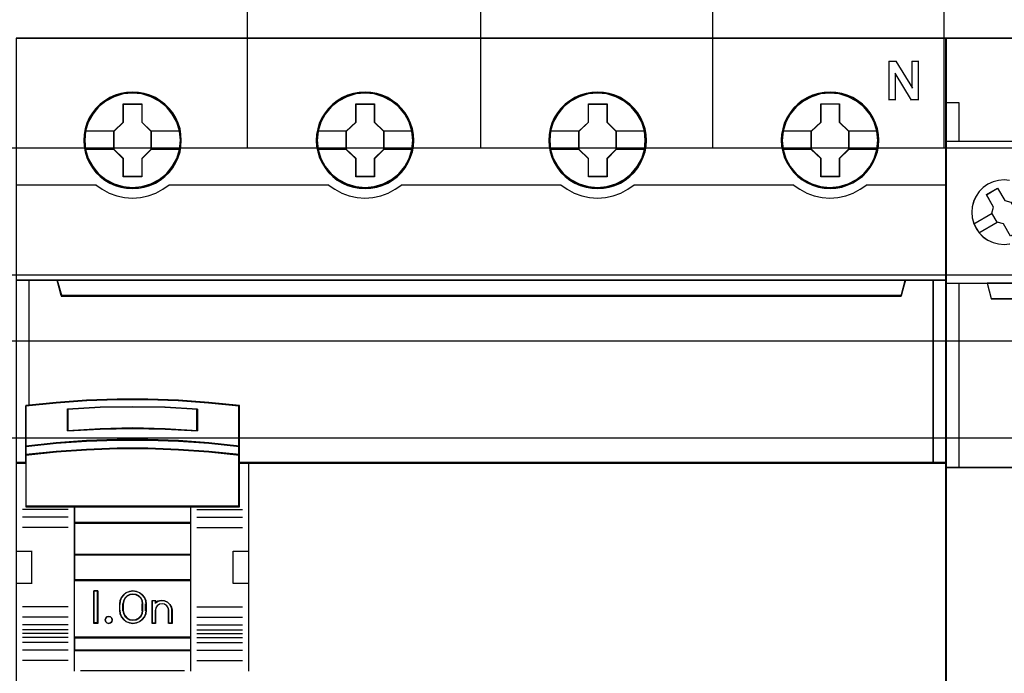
# Model space of a CAD drawing. Extents: x -558982 to 5119495, y -5290134 to 121759.
# Tile 106 of 256: x -473500 to -472737, y -24671 to -24165. Entities that reach past the tile are written whole.
import ezdxf

# ---------------------------------------------------------------- set-up
doc = ezdxf.new("R2010")
doc.units = 0
doc.header["$MEASUREMENT"] = 0
doc.layers.get('0').update_dxf_attribs({"color": 252})
for name, color, linetype in [('30', 7, 'Continuous'), ('45', 8, 'Continuous'), ('50', 7, 'Continuous')]:
    doc.layers.add(name, color=color, linetype=linetype)

# ---------------------------------------------------------------- blocks, each defined once
blk = doc.blocks.new('*U1092')
at = {"layer": '50', "color": 7}
for points in [[(509.985212, -477.51456), (834.016113, -477.51456)], [(509.985212, -477.51456), (834.016113, -477.51456)], [(635.898846, -477.55693), (635.898846, -457.544965)], [(653.960359, -477.55693), (653.960359, -457.544965)], [(671.937038, -477.55693), (671.937038, -457.544965)], [(689.850092, -477.55693), (689.850092, -457.544965)], [(509.985212, -487.347089), (834.016113, -487.347089), (834.016113, -533.64975), (509.985212, -533.64975), (509.985212, -487.347089)]]:
    blk.add_lwpolyline(points, dxfattribs=at)
blk = doc.blocks.new('*U1093')
at = {"layer": '30', "color": 7}
blk.add_lwpolyline([(499.9802, -492.476529), (844.087401, -492.476529), (844.087401, -528.454107), (499.9802, -528.454107), (499.9802, -492.476529)], close=True, dxfattribs=at)
for points in [[(499.9802, -492.476529), (844.087401, -492.476529), (844.087401, -528.454107), (499.9802, -528.454107), (499.9802, -492.476529)], [(499.9802, -499.973403), (844.087401, -499.973403), (844.087401, -520.957234), (499.9802, -520.957234), (499.9802, -499.973403)]]:
    blk.add_lwpolyline(points, dxfattribs=at)
blk = doc.blocks.new('*U1096')
at = {"layer": '45', "color": 7}
for points in [[(690.038316, -468.998154), (617.961933, -468.998154), (617.961933, -551.066542), (690.038316, -551.066542), (690.038316, -468.998154)], [(630.761137, -476.925468), (630.738719, -476.477259), (630.665857, -476.023516), (630.51453, -475.597441), (630.335179, -475.182432), (630.099781, -474.795091), (629.819546, -474.446483), (629.488868, -474.125543), (629.124562, -473.848871), (628.754651, -473.605399), (628.323088, -473.422796), (627.891525, -473.295526), (627.437543, -473.212525), (626.983562, -473.184857), (626.52958, -473.212525), (626.086808, -473.295526), (625.638431, -473.422796), (625.223682, -473.605399), (624.836957, -473.848871), (624.478255, -474.125543), (624.141973, -474.446483), (623.878551, -474.795091), (623.637549, -475.182432), (623.435779, -475.597441), (623.31808, -476.023516), (623.228405, -476.477259), (623.200381, -476.925468), (623.228405, -477.373678), (623.31808, -477.81082), (623.435779, -478.242429), (623.637549, -478.651904), (623.878551, -479.044779), (624.141973, -479.404453), (624.478255, -479.719859), (624.836957, -479.996532), (625.223682, -480.228937), (625.638431, -480.411541), (626.086808, -480.549877), (626.52958, -480.638412), (626.983562, -480.660546), (627.437543, -480.638412), (627.891525, -480.549877), (628.323088, -480.411541), (628.754651, -480.228937), (629.124562, -479.996532), (629.488868, -479.719859), (629.819546, -479.404453), (630.099781, -479.044779), (630.335179, -478.651904), (630.51453, -478.242429), (630.665857, -477.81082), (630.738719, -477.373678), (630.761137, -476.925468)], [(630.761137, -476.925468), (630.738719, -476.477259), (630.665857, -476.023516), (630.51453, -475.597441), (630.335179, -475.182432), (630.099781, -474.795091), (629.819546, -474.446483), (629.488868, -474.125543), (629.124562, -473.848871), (628.754651, -473.605399), (628.323088, -473.422796), (627.891525, -473.295526), (627.437543, -473.212525), (626.983562, -473.184857), (626.52958, -473.212525), (626.086808, -473.295526), (625.638431, -473.422796), (625.223682, -473.605399), (624.836957, -473.848871), (624.478255, -474.125543), (624.141973, -474.446483), (623.878551, -474.795091), (623.637549, -475.182432), (623.435779, -475.597441), (623.31808, -476.023516), (623.228405, -476.477259), (623.200381, -476.925468), (623.228405, -477.373678), (623.31808, -477.81082), (623.435779, -478.242429), (623.637549, -478.651904), (623.878551, -479.044779), (624.141973, -479.404453), (624.478255, -479.719859), (624.836957, -479.996532), (625.223682, -480.228937), (625.638431, -480.411541), (626.086808, -480.549877), (626.52958, -480.638412), (626.983562, -480.660546), (627.437543, -480.638412), (627.891525, -480.549877), (628.323088, -480.411541), (628.754651, -480.228937), (629.124562, -479.996532), (629.488868, -479.719859), (629.819546, -479.404453), (630.099781, -479.044779), (630.335179, -478.651904), (630.51453, -478.242429), (630.665857, -477.81082), (630.738719, -477.373678), (630.761137, -476.925468)], [(648.777582, -476.925468), (648.74956, -476.477259), (648.682306, -476.023516), (648.52538, -475.597441), (648.346037, -475.182432), (648.110648, -474.789557), (647.830424, -474.446483), (647.499759, -474.125543), (647.135467, -473.848871), (646.765571, -473.605399), (646.334026, -473.422796), (645.908084, -473.295526), (645.448516, -473.212525), (644.994553, -473.184857), (644.540589, -473.212525), (644.097835, -473.295526), (643.649476, -473.422796), (643.240348, -473.605399), (642.848034, -473.848871), (642.489347, -474.125543), (642.158682, -474.446483), (641.895271, -474.789557), (641.648674, -475.182432), (641.452517, -475.597441), (641.329218, -476.023516), (641.239546, -476.477259), (641.211524, -476.925468), (641.239546, -477.373678), (641.329218, -477.81082), (641.452517, -478.236895), (641.648674, -478.651904), (641.895271, -479.044779), (642.158682, -479.404453), (642.489347, -479.719859), (642.848034, -479.996532), (643.240348, -480.228937), (643.649476, -480.411541), (644.097835, -480.549877), (644.540589, -480.638412), (644.994553, -480.660546), (645.448516, -480.638412), (645.908084, -480.549877), (646.334026, -480.411541), (646.765571, -480.228937), (647.135467, -479.996532), (647.499759, -479.719859), (647.830424, -479.404453), (648.110648, -479.044779), (648.346037, -478.651904), (648.52538, -478.236895), (648.682306, -477.81082), (648.74956, -477.373678), (648.777582, -476.925468)], [(648.777582, -476.925468), (648.74956, -476.477259), (648.682306, -476.023516), (648.52538, -475.597441), (648.346037, -475.182432), (648.110648, -474.789557), (647.830424, -474.446483), (647.499759, -474.125543), (647.135467, -473.848871), (646.765571, -473.605399), (646.334026, -473.422796), (645.908084, -473.295526), (645.448516, -473.212525), (644.994553, -473.184857), (644.540589, -473.212525), (644.097835, -473.295526), (643.649476, -473.422796), (643.240348, -473.605399), (642.848034, -473.848871), (642.489347, -474.125543), (642.158682, -474.446483), (641.895271, -474.789557), (641.648674, -475.182432), (641.452517, -475.597441), (641.329218, -476.023516), (641.239546, -476.477259), (641.211524, -476.925468), (641.239546, -477.373678), (641.329218, -477.81082), (641.452517, -478.236895), (641.648674, -478.651904), (641.895271, -479.044779), (642.158682, -479.404453), (642.489347, -479.719859), (642.848034, -479.996532), (643.240348, -480.228937), (643.649476, -480.411541), (644.097835, -480.549877), (644.540589, -480.638412), (644.994553, -480.660546), (645.448516, -480.638412), (645.908084, -480.549877), (646.334026, -480.411541), (646.765571, -480.228937), (647.135467, -479.996532), (647.499759, -479.719859), (647.830424, -479.404453), (648.110648, -479.044779), (648.346037, -478.651904), (648.52538, -478.236895), (648.682306, -477.81082), (648.74956, -477.373678), (648.777582, -476.925468)], [(648.756374, -476.925453), (648.728518, -476.479784), (648.661665, -476.028613), (648.505674, -475.604952), (648.327399, -475.192295), (648.093412, -474.801647), (647.814857, -474.460518), (647.486162, -474.141397), (647.12404, -473.866293), (646.756347, -473.624201), (646.327372, -473.442632), (645.903968, -473.316084), (645.447138, -473.233553), (644.995878, -473.206042), (644.544619, -473.233553), (644.104502, -473.316084), (643.658813, -473.442632), (643.252123, -473.624201), (642.862146, -473.866293), (642.505595, -474.141397), (642.1769, -474.460518), (641.915058, -474.801647), (641.669929, -475.192295), (641.474941, -475.604952), (641.352376, -476.028613), (641.263239, -476.479784), (641.235383, -476.925453), (641.263239, -477.371121), (641.352376, -477.805786), (641.474941, -478.229447), (641.669929, -478.642103), (641.915058, -479.032751), (642.1769, -479.390387), (642.505595, -479.704006), (642.862146, -479.97911), (643.252123, -480.210198), (643.658813, -480.391767), (644.104502, -480.529319), (644.544619, -480.617352), (644.995878, -480.639361), (645.447138, -480.617352), (645.903968, -480.529319), (646.327372, -480.391767), (646.756347, -480.210198), (647.12404, -479.97911), (647.486162, -479.704006), (647.814857, -479.390387), (648.093412, -479.032751), (648.327399, -478.642103), (648.505674, -478.229447), (648.661665, -477.805786), (648.728518, -477.371121), (648.756374, -476.925453)], [(666.788725, -476.925468), (666.766307, -476.477259), (666.693449, -476.023516), (666.536523, -475.597441), (666.357179, -475.182432), (666.121791, -474.789557), (665.841566, -474.446483), (665.516506, -474.125543), (665.152214, -473.848871), (664.776714, -473.605399), (664.350773, -473.422796), (663.919227, -473.295526), (663.465264, -473.212525), (663.0113, -473.184857), (662.557337, -473.212525), (662.114582, -473.295526), (661.666223, -473.422796), (661.251491, -473.605399), (660.864781, -473.848871), (660.506094, -474.125543), (660.169825, -474.446483), (659.906414, -474.789557), (659.659816, -475.182432), (659.463659, -475.597441), (659.345965, -476.023516), (659.256293, -476.477259), (659.222666, -476.925468), (659.256293, -477.373678), (659.345965, -477.81082), (659.463659, -478.236895), (659.659816, -478.651904), (659.906414, -479.044779), (660.169825, -479.404453), (660.506094, -479.719859), (660.864781, -479.996532), (661.251491, -480.228937), (661.666223, -480.411541), (662.114582, -480.549877), (662.557337, -480.638412), (663.0113, -480.660546), (663.465264, -480.638412), (663.919227, -480.549877), (664.350773, -480.411541), (664.776714, -480.228937), (665.152214, -479.996532), (665.516506, -479.719859), (665.841566, -479.404453), (666.121791, -479.044779), (666.357179, -478.651904), (666.536523, -478.236895), (666.693449, -477.81082), (666.766307, -477.373678), (666.788725, -476.925468)], [(666.788725, -476.925468), (666.766307, -476.477259), (666.693449, -476.023516), (666.536523, -475.597441), (666.357179, -475.182432), (666.121791, -474.789557), (665.841566, -474.446483), (665.516506, -474.125543), (665.152214, -473.848871), (664.776714, -473.605399), (664.350773, -473.422796), (663.919227, -473.295526), (663.465264, -473.212525), (663.0113, -473.184857), (662.557337, -473.212525), (662.114582, -473.295526), (661.666223, -473.422796), (661.251491, -473.605399), (660.864781, -473.848871), (660.506094, -474.125543), (660.169825, -474.446483), (659.906414, -474.789557), (659.659816, -475.182432), (659.463659, -475.597441), (659.345965, -476.023516), (659.256293, -476.477259), (659.222666, -476.925468), (659.256293, -477.373678), (659.345965, -477.81082), (659.463659, -478.236895), (659.659816, -478.651904), (659.906414, -479.044779), (660.169825, -479.404453), (660.506094, -479.719859), (660.864781, -479.996532), (661.251491, -480.228937), (661.666223, -480.411541), (662.114582, -480.549877), (662.557337, -480.638412), (663.0113, -480.660546), (663.465264, -480.638412), (663.919227, -480.549877), (664.350773, -480.411541), (664.776714, -480.228937), (665.152214, -479.996532), (665.516506, -479.719859), (665.841566, -479.404453), (666.121791, -479.044779), (666.357179, -478.651904), (666.536523, -478.236895), (666.693449, -477.81082), (666.766307, -477.373678), (666.788725, -476.925468)], [(666.764865, -476.925453), (666.742581, -476.479784), (666.670157, -476.028613), (666.514166, -475.604952), (666.33589, -475.192295), (666.101904, -474.801647), (665.823349, -474.460518), (665.500225, -474.141397), (665.138103, -473.866293), (664.764839, -473.624201), (664.341435, -473.442632), (663.91246, -473.316084), (663.461201, -473.233553), (663.009941, -473.206042), (662.558682, -473.233553), (662.118564, -473.316084), (661.672876, -473.442632), (661.260614, -473.624201), (660.876208, -473.866293), (660.519658, -474.141397), (660.185391, -474.460518), (659.923549, -474.801647), (659.678421, -475.192295), (659.483432, -475.604952), (659.366439, -476.028613), (659.277301, -476.479784), (659.243875, -476.925453), (659.277301, -477.371121), (659.366439, -477.805786), (659.483432, -478.229447), (659.678421, -478.642103), (659.923549, -479.032751), (660.185391, -479.390387), (660.519658, -479.704006), (660.876208, -479.97911), (661.260614, -480.210198), (661.672876, -480.391767), (662.118564, -480.529319), (662.558682, -480.617352), (663.009941, -480.639361), (663.461201, -480.617352), (663.91246, -480.529319), (664.341435, -480.391767), (664.764839, -480.210198), (665.138103, -479.97911), (665.500225, -479.704006), (665.823349, -479.390387), (666.101904, -479.032751), (666.33589, -478.642103), (666.514166, -478.229447), (666.670157, -477.805786), (666.742581, -477.371121), (666.764865, -476.925453)], [(684.799867, -476.918849), (684.771845, -476.470481), (684.704591, -476.016577), (684.547665, -475.590351), (684.368322, -475.175195), (684.132933, -474.782181), (683.852709, -474.438986), (683.522044, -474.117932), (683.157753, -473.841162), (682.787856, -473.597604), (682.356311, -473.414935), (681.93037, -473.287621), (681.470802, -473.20459), (681.016838, -473.176913), (680.562875, -473.20459), (680.12012, -473.287621), (679.671761, -473.414935), (679.262634, -473.597604), (678.870319, -473.841162), (678.511632, -474.117932), (678.180967, -474.438986), (677.917557, -474.782181), (677.670959, -475.175195), (677.474802, -475.590351), (677.351503, -476.016577), (677.261831, -476.470481), (677.233809, -476.918849), (677.261831, -477.367217), (677.351503, -477.804514), (677.474802, -478.230741), (677.670959, -478.645896), (677.917557, -479.03891), (678.180967, -479.398712), (678.511632, -479.71423), (678.870319, -479.991), (679.262634, -480.223488), (679.671761, -480.406156), (680.12012, -480.544541), (680.562875, -480.633108), (681.016838, -480.655249), (681.470802, -480.633108), (681.93037, -480.544541), (682.356311, -480.406156), (682.787856, -480.223488), (683.157753, -479.991), (683.522044, -479.71423), (683.852709, -479.398712), (684.132933, -479.03891), (684.368322, -478.645896), (684.547665, -478.230741), (684.704591, -477.804514), (684.771845, -477.367217), (684.799867, -476.918849)], [(684.799867, -476.918849), (684.771845, -476.470481), (684.704591, -476.016577), (684.547665, -475.590351), (684.368322, -475.175195), (684.132933, -474.782181), (683.852709, -474.438986), (683.522044, -474.117932), (683.157753, -473.841162), (682.787856, -473.597604), (682.356311, -473.414935), (681.93037, -473.287621), (681.470802, -473.20459), (681.016838, -473.176913), (680.562875, -473.20459), (680.12012, -473.287621), (679.671761, -473.414935), (679.262634, -473.597604), (678.870319, -473.841162), (678.511632, -474.117932), (678.180967, -474.438986), (677.917557, -474.782181), (677.670959, -475.175195), (677.474802, -475.590351), (677.351503, -476.016577), (677.261831, -476.470481), (677.233809, -476.918849), (677.261831, -477.367217), (677.351503, -477.804514), (677.474802, -478.230741), (677.670959, -478.645896), (677.917557, -479.03891), (678.180967, -479.398712), (678.511632, -479.71423), (678.870319, -479.991), (679.262634, -480.223488), (679.671761, -480.406156), (680.12012, -480.544541), (680.562875, -480.633108), (681.016838, -480.655249), (681.470802, -480.633108), (681.93037, -480.544541), (682.356311, -480.406156), (682.787856, -480.223488), (683.157753, -479.991), (683.522044, -479.71423), (683.852709, -479.398712), (684.132933, -479.03891), (684.368322, -478.645896), (684.547665, -478.230741), (684.704591, -477.804514), (684.771845, -477.367217), (684.799867, -476.918849)], [(684.776008, -476.920156), (684.748153, -476.474487), (684.681299, -476.023316), (684.525308, -475.599656), (684.347033, -475.186999), (684.113047, -474.796351), (683.834491, -474.455222), (683.505796, -474.136101), (683.143675, -473.860996), (682.775982, -473.618905), (682.347007, -473.437336), (681.923603, -473.310788), (681.466772, -473.228257), (681.015513, -473.200746), (680.564253, -473.228257), (680.124136, -473.310788), (679.678448, -473.437336), (679.271757, -473.618905), (678.88178, -473.860996), (678.525229, -474.136101), (678.196534, -474.455222), (677.934692, -474.796351), (677.689563, -475.186999), (677.494575, -475.599656), (677.37201, -476.023316), (677.282873, -476.474487), (677.255017, -476.920156), (677.282873, -477.365825), (677.37201, -477.80049), (677.494575, -478.224151), (677.689563, -478.636807), (677.934692, -479.027455), (678.196534, -479.385091), (678.525229, -479.69871), (678.88178, -479.973814), (679.271757, -480.204902), (679.678448, -480.38647), (680.124136, -480.524023), (680.564253, -480.612056), (681.015513, -480.634064), (681.466772, -480.612056), (681.923603, -480.524023), (682.347007, -480.38647), (682.775982, -480.204902), (683.143675, -479.973814), (683.505796, -479.69871), (683.834491, -479.385091), (684.113047, -479.027455), (684.347033, -478.636807), (684.525308, -478.224151), (684.681299, -477.80049), (684.748153, -477.365825), (684.776008, -476.920156)], [(626.271659, -474.085224), (627.714791, -474.085224), (627.714791, -475.504749), (628.433527, -476.208967), (628.433527, -477.628492), (627.714791, -478.3438), (627.714791, -479.752235), (626.271659, -479.752235), (626.271659, -478.3438), (625.535944, -477.628492), (625.535944, -476.208967), (626.271659, -475.504749), (626.271659, -474.085224)], [(626.271659, -474.085224), (627.714791, -474.085224), (627.714791, -474.085224), (627.714791, -475.504749), (627.714791, -475.504749), (628.433527, -476.208967), (628.433527, -476.208967), (628.433527, -477.628492), (628.433527, -477.628492), (627.714791, -478.3438), (627.714791, -478.3438), (627.714791, -479.752235), (627.714791, -479.752235), (626.271659, -479.752235), (626.271659, -479.752235), (626.271659, -478.3438), (626.271659, -478.3438), (625.535944, -477.628492), (625.535944, -477.628492), (625.535944, -476.208967), (625.535944, -476.208967), (626.271659, -475.504749), (626.271659, -475.504749), (626.271659, -474.085224), (626.271659, -474.085224)], [(626.282097, -474.106409), (627.704104, -474.106409), (627.704104, -475.515321), (628.412319, -476.214273), (628.412319, -477.623185), (627.704104, -478.333145), (627.704104, -479.73105), (626.282097, -479.73105), (626.282097, -478.333145), (625.557153, -477.623185), (625.557153, -476.214273), (626.282097, -475.515321), (626.282097, -474.106409)], [(644.288461, -474.085224), (645.725934, -474.085224), (645.725934, -475.504811), (646.44467, -476.203515), (646.44467, -477.628648), (645.725934, -478.343987), (645.725934, -479.746939), (644.288461, -479.746939), (644.288461, -478.343987), (643.547087, -477.628648), (643.547087, -476.203515), (644.288461, -475.504811), (644.288461, -474.085224)], [(644.288461, -474.085224), (645.725934, -474.085224), (645.725934, -474.085224), (645.725934, -475.504811), (645.725934, -475.504811), (646.44467, -476.203515), (646.44467, -476.203515), (646.44467, -477.628648), (646.44467, -477.628648), (645.725934, -478.343987), (645.725934, -478.343987), (645.725934, -479.746939), (645.725934, -479.746939), (644.288461, -479.746939), (644.288461, -479.746939), (644.288461, -478.343987), (644.288461, -478.343987), (643.547087, -477.628648), (643.547087, -477.628648), (643.547087, -476.203515), (643.547087, -476.203515), (644.288461, -475.504811), (644.288461, -475.504811), (644.288461, -474.085224), (644.288461, -474.085224)], [(644.298138, -474.106409), (645.713253, -474.106409), (645.713253, -475.515373), (646.420811, -476.208847), (646.420811, -477.623315), (645.713253, -478.333301), (645.713253, -479.725754), (644.298138, -479.725754), (644.298138, -478.333301), (643.568295, -477.623315), (643.568295, -476.208847), (644.298138, -475.515373), (644.298138, -474.106409)], [(662.299246, -474.085224), (663.742378, -474.085224), (663.742378, -475.504811), (664.461115, -476.203515), (664.461115, -477.628648), (663.742378, -478.343987), (663.742378, -479.746939), (662.299246, -479.746939), (662.299246, -478.343987), (661.563532, -477.628648), (661.563532, -476.203515), (662.299246, -475.504811), (662.299246, -474.085224)], [(662.299246, -474.085224), (663.742378, -474.085224), (663.742378, -474.085224), (663.742378, -475.504811), (663.742378, -475.504811), (664.461115, -476.203515), (664.461115, -476.203515), (664.461115, -477.628648), (664.461115, -477.628648), (663.742378, -478.343987), (663.742378, -478.343987), (663.742378, -479.746939), (663.742378, -479.746939), (662.299246, -479.746939), (662.299246, -479.746939), (662.299246, -478.343987), (662.299246, -478.343987), (661.563532, -477.628648), (661.563532, -477.628648), (661.563532, -476.203515), (661.563532, -476.203515), (662.299246, -475.504811), (662.299246, -475.504811), (662.299246, -474.085224), (662.299246, -474.085224)], [(662.309011, -474.106409), (663.729698, -474.106409), (663.729698, -475.515373), (664.437255, -476.208847), (664.437255, -477.623315), (663.729698, -478.333301), (663.729698, -479.725754), (662.309011, -479.725754), (662.309011, -478.333301), (661.58474, -477.623315), (661.58474, -476.208847), (662.309011, -475.515373), (662.309011, -474.106409)], [(680.308095, -474.079927), (681.745568, -474.079927), (681.745568, -475.499515), (682.464304, -476.198218), (682.464304, -477.623351), (681.745568, -478.33869), (681.745568, -479.741642), (680.308095, -479.741642), (680.308095, -478.33869), (679.566721, -477.623351), (679.566721, -476.198218), (680.308095, -475.499515), (680.308095, -474.079927)], [(680.308095, -474.079927), (681.745568, -474.079927), (681.745568, -474.079927), (681.745568, -475.499515), (681.745568, -475.499515), (682.464304, -476.198218), (682.464304, -476.198218), (682.464304, -477.623351), (682.464304, -477.623351), (681.745568, -478.33869), (681.745568, -478.33869), (681.745568, -479.741642), (681.745568, -479.741642), (680.308095, -479.741642), (680.308095, -479.741642), (680.308095, -478.33869), (680.308095, -478.33869), (679.566721, -477.623351), (679.566721, -477.623351), (679.566721, -476.198218), (679.566721, -476.198218), (680.308095, -475.499515), (680.308095, -475.499515), (680.308095, -474.079927), (680.308095, -474.079927)], [(680.320423, -474.101112), (681.735538, -474.101112), (681.735538, -475.510076), (682.443096, -476.203551), (682.443096, -477.618019), (681.735538, -478.328005), (681.735538, -479.720457), (680.320423, -479.720457), (680.320423, -478.328005), (679.590581, -477.618019), (679.590581, -476.203551), (680.320423, -475.510076), (680.320423, -474.101112)], [(686.539391, -488.95712), (621.461579, -488.95712), (621.138363, -487.770791), (617.961933, -487.770791), (617.961933, -501.95156), (618.708673, -501.95156), (618.708673, -501.32253), (618.708673, -500.649357), (618.708673, -497.504206), (621.065918, -497.266941), (623.423164, -497.101406), (625.785982, -497.018639), (628.154373, -497.018639), (630.517191, -497.101406), (632.874437, -497.266941), (635.231683, -497.504206), (635.231683, -500.649357), (635.231683, -501.32253), (635.231683, -501.95156), (635.978422, -501.95156), (689.041526, -501.95156), (689.041526, -487.770791), (686.862606, -487.770791), (686.539391, -488.95712)], [(621.458467, -488.996878), (686.541782, -488.996878), (686.865025, -487.770791), (621.135224, -487.770791), (621.458467, -488.996878)], [(688.996458, -487.770791), (688.996458, -501.95156), (690.038316, -501.95156), (690.038316, -487.770791), (688.996458, -487.770791)], [(629.502631, -499.313754), (632.015078, -499.449072), (632.015078, -497.751966), (629.502631, -497.616649), (626.978993, -497.571543), (624.472142, -497.616649), (621.959696, -497.751966), (621.959696, -499.449072), (624.472142, -499.313754), (626.978993, -499.257372), (629.502631, -499.313754)], [(632.902958, -500.367874), (630.540667, -500.196124), (628.172791, -500.121698), (625.799331, -500.121698), (623.431456, -500.196124), (621.069165, -500.367874), (618.706874, -500.6255), (618.706874, -501.323952), (621.069165, -501.077776), (623.431456, -500.906026), (625.799331, -500.820151), (628.172791, -500.820151), (630.540667, -500.906026), (632.902958, -501.077776), (635.265249, -501.323952), (635.265249, -500.6255), (632.902958, -500.367874)], [(632.887801, -500.382489), (630.531561, -500.21717), (628.169751, -500.145532), (625.802371, -500.145532), (623.440561, -500.21717), (621.084322, -500.382489), (618.728082, -500.630468), (618.728082, -501.302767), (621.084322, -501.065809), (623.440561, -500.90049), (625.802371, -500.81783), (628.169751, -500.81783), (630.531561, -500.90049), (632.887801, -501.065809), (635.24404, -501.302767), (635.24404, -500.630468), (632.887801, -500.382489)], [(632.887801, -500.382489), (630.531561, -500.21717), (628.169751, -500.145532), (625.802371, -500.145532), (623.440561, -500.21717), (621.084322, -500.382489), (618.728082, -500.630468), (618.728082, -501.302767), (621.084322, -501.065809), (623.440561, -500.90049), (625.802371, -500.81783), (628.169751, -500.81783), (630.531561, -500.90049), (632.887801, -501.065809), (635.24404, -501.302767), (635.24404, -500.630468), (632.887801, -500.382489)], [(622.470903, -505.33323), (631.50122, -505.33323), (635.265249, -505.33323), (635.265249, -501.916551), (635.265249, -501.283216), (632.902958, -501.044326), (630.540667, -500.877659), (628.172791, -500.794325), (625.799331, -500.794325), (623.431456, -500.877659), (621.069165, -501.044326), (618.706874, -501.283216), (618.706874, -501.916551), (618.706874, -505.33323), (622.470903, -505.33323)], [(622.482469, -505.312045), (631.489654, -505.312045), (635.24404, -505.312045), (635.24404, -501.92726), (635.24404, -501.299837), (632.887801, -501.063177), (630.531561, -500.898066), (628.169751, -500.81551), (625.802371, -500.81551), (623.440561, -500.898066), (621.084322, -501.063177), (618.728082, -501.299837), (618.728082, -501.92726), (618.728082, -505.312045), (622.482469, -505.312045)], [(631.514032, -505.288212), (622.460742, -505.288212), (622.460742, -506.599039), (631.514032, -506.599039), (631.514032, -505.288212)], [(631.490173, -505.309397), (622.48195, -505.309397), (622.48195, -506.575206), (631.490173, -506.575206), (631.490173, -505.309397)], [(631.514032, -506.551373), (622.460742, -506.551373), (622.460742, -509.067102), (631.514032, -509.067102), (631.514032, -506.551373)], [(631.490173, -506.572558), (622.48195, -506.572558), (622.48195, -509.045917), (631.490173, -509.045917), (631.490173, -506.572558)], [(631.514032, -509.022084), (622.460742, -509.022084), (622.460742, -511.042612), (631.514032, -511.042612), (631.514032, -509.022084)], [(631.490173, -509.043269), (622.48195, -509.043269), (622.48195, -511.021427), (631.490173, -511.021427), (631.490173, -509.043269)], [(622.460742, -515.486184), (631.514032, -515.486184), (631.514032, -510.994945), (622.460742, -510.994945), (622.460742, -515.486184)], [(624.284655, -511.858238), (624.284655, -514.373967), (623.987739, -514.373967), (623.987739, -511.858238), (624.284655, -511.858238)], [(626.128743, -512.362504), (626.299768, -512.149592), (626.499297, -511.987106), (626.755835, -511.891855), (627.012372, -511.858238), (627.280312, -511.891855), (627.525448, -511.987106), (627.736379, -512.149592), (627.907404, -512.362504), (628.004318, -512.603432), (628.038523, -512.866771), (628.038523, -513.365434), (628.004318, -513.628773), (627.907404, -513.869701), (627.736379, -514.082613), (627.525448, -514.239496), (627.280312, -514.340349), (627.012372, -514.373967), (626.755835, -514.340349), (626.499297, -514.239496), (626.299768, -514.082613), (626.128743, -513.869701), (626.031828, -513.628773), (625.991923, -513.365434), (625.991923, -512.866771), (626.031828, -512.603432), (626.128743, -512.362504)], [(626.390904, -512.411086), (626.281769, -512.624958), (626.235818, -512.866971), (626.235818, -513.367882), (626.281769, -513.604267), (626.390904, -513.812511), (626.563221, -513.981357), (626.775746, -514.088293), (627.011246, -514.12769), (627.258234, -514.088293), (627.470759, -513.981357), (627.643077, -513.812511), (627.752211, -513.604267), (627.786674, -513.367882), (627.786674, -512.866971), (627.752211, -512.624958), (627.643077, -512.411086), (627.470759, -512.24224), (627.258234, -512.140932), (627.011246, -512.107163), (626.775746, -512.140932), (626.563221, -512.24224), (626.390904, -512.411086)], [(628.497152, -514.373967), (628.497152, -512.602364), (628.755628, -512.602364), (628.755628, -512.788552), (628.962409, -512.653142), (629.209397, -512.602364), (629.467873, -512.61929), (629.691886, -512.726489), (629.887179, -512.89575), (630.002057, -513.110148), (630.048009, -513.358398), (630.048009, -514.373967), (629.789533, -514.373967), (629.789533, -513.358398), (629.743581, -513.160927), (629.640191, -513.002949), (629.467873, -512.884466), (629.27258, -512.856256), (629.0658, -512.884466), (628.90497, -513.002949), (628.790092, -513.160927), (628.755628, -513.358398), (628.755628, -514.373967), (628.497152, -514.373967)], [(625.378312, -513.971803), (625.408695, -514.103857), (625.378312, -514.241913), (625.275011, -514.337952), (625.135251, -514.373967), (625.001567, -514.337952), (624.910419, -514.241913), (624.867883, -514.103857), (624.910419, -513.971803), (625.001567, -513.869762), (625.135251, -513.833747), (625.275011, -513.869762), (625.378312, -513.971803)], [(631.514032, -515.441166), (622.460742, -515.441166), (622.460742, -516.481883), (631.514032, -516.481883), (631.514032, -515.441166)], [(631.490173, -515.462351), (622.48195, -515.462351), (622.48195, -516.460698), (631.490173, -516.460698), (631.490173, -515.462351)]]:
    blk.add_lwpolyline(points, close=True, dxfattribs=at)
at = {"layer": '45', "color": 139}
for points in [[(690.038316, -468.998154), (617.961933, -468.998154), (617.961933, -551.066542), (690.038316, -551.066542), (690.038316, -468.998154)], [(630.694862, -476.920053), (630.622001, -476.200596), (630.414629, -475.519879), (630.067141, -474.883437), (629.60756, -474.330008), (629.047095, -473.876197), (628.40256, -473.538605), (627.707584, -473.322768), (626.984585, -473.256357), (626.261585, -473.322768), (625.572213, -473.538605), (624.927679, -473.876197), (624.361609, -474.330008), (623.902028, -474.883437), (623.560145, -475.519879), (623.347168, -476.200596), (623.279912, -476.920053), (623.347168, -477.633976), (623.560145, -478.325762), (623.902028, -478.951136), (624.361609, -479.510099), (624.927679, -479.96391), (625.572213, -480.301501), (626.261585, -480.511804), (626.984585, -480.58375), (627.707584, -480.511804), (628.40256, -480.301501), (629.047095, -479.96391), (629.60756, -479.510099), (630.067141, -478.951136), (630.414629, -478.325762), (630.622001, -477.633976), (630.694862, -476.920053)], [(648.706004, -476.92535), (648.633147, -476.205893), (648.425783, -475.519641), (648.083914, -474.888733), (647.618747, -474.32977), (647.058305, -473.875959), (646.419401, -473.538367), (645.718849, -473.328065), (644.995878, -473.261653), (644.272908, -473.328065), (643.57796, -473.538367), (642.939057, -473.875959), (642.378615, -474.32977), (641.913448, -474.888733), (641.565974, -475.519641), (641.35861, -476.205893), (641.285753, -476.92535), (641.35861, -477.639272), (641.565974, -478.325524), (641.913448, -478.956432), (642.378615, -479.509861), (642.939057, -479.963672), (643.57796, -480.301263), (644.272908, -480.5171), (644.995878, -480.589046), (645.718849, -480.5171), (646.419401, -480.301263), (647.058305, -479.963672), (647.618747, -479.509861), (648.083914, -478.956432), (648.425783, -478.325524), (648.633147, -477.639272), (648.706004, -476.92535)], [(648.706004, -476.920053), (648.627539, -476.200596), (648.420167, -475.519879), (648.078284, -474.883437), (647.618702, -474.330008), (647.058238, -473.876197), (646.413703, -473.538605), (645.713122, -473.322768), (644.995727, -473.256357), (644.272728, -473.322768), (643.577751, -473.538605), (642.938821, -473.876197), (642.372752, -474.330008), (641.913171, -474.883437), (641.571287, -475.519879), (641.358311, -476.200596), (641.291055, -476.920053), (641.358311, -477.633976), (641.571287, -478.325762), (641.913171, -478.951136), (642.372752, -479.510099), (642.938821, -479.96391), (643.577751, -480.301501), (644.272728, -480.511804), (644.995727, -480.58375), (645.713122, -480.511804), (646.413703, -480.301501), (647.058238, -479.96391), (647.618702, -479.510099), (648.078284, -478.951136), (648.420167, -478.325762), (648.627539, -477.633976), (648.706004, -476.920053)], [(666.714496, -476.92535), (666.641638, -476.205893), (666.434275, -475.519641), (666.086801, -474.888733), (665.621634, -474.32977), (665.066796, -473.875959), (664.422288, -473.538367), (663.72734, -473.328065), (663.00437, -473.261653), (662.2814, -473.328065), (661.580848, -473.538367), (660.947548, -473.875959), (660.381502, -474.32977), (659.916335, -474.888733), (659.574465, -475.519641), (659.367102, -476.205893), (659.294244, -476.92535), (659.367102, -477.639272), (659.574465, -478.325524), (659.916335, -478.956432), (660.381502, -479.509861), (660.947548, -479.963672), (661.580848, -480.301263), (662.2814, -480.5171), (663.00437, -480.589046), (663.72734, -480.5171), (664.422288, -480.301263), (665.066796, -479.963672), (665.621634, -479.509861), (666.086801, -478.956432), (666.434275, -478.325524), (666.641638, -477.639272), (666.714496, -476.92535)], [(666.709194, -476.920053), (666.636356, -476.200596), (666.42905, -475.519879), (666.087275, -474.883437), (665.627839, -474.330008), (665.061949, -473.876197), (664.423222, -473.538605), (663.722863, -473.322768), (663.000093, -473.256357), (662.277322, -473.322768), (661.588169, -473.538605), (660.943839, -473.876197), (660.383552, -474.330008), (659.924116, -474.883437), (659.582341, -475.519879), (659.369432, -476.200596), (659.302197, -476.920053), (659.369432, -477.633976), (659.582341, -478.325762), (659.924116, -478.951136), (660.383552, -479.510099), (660.943839, -479.96391), (661.588169, -480.301501), (662.277322, -480.511804), (663.000093, -480.58375), (663.722863, -480.511804), (664.423222, -480.301501), (665.061949, -479.96391), (665.627839, -479.510099), (666.087275, -478.951136), (666.42905, -478.325762), (666.636356, -477.633976), (666.709194, -476.920053)], [(684.720336, -476.920053), (684.647476, -476.200596), (684.440104, -475.519879), (684.09822, -474.883437), (683.638639, -474.330008), (683.07257, -473.876197), (682.428035, -473.538605), (681.733059, -473.322768), (681.010059, -473.256357), (680.28706, -473.322768), (679.597688, -473.538605), (678.953154, -473.876197), (678.392689, -474.330008), (677.933108, -474.883437), (677.585619, -475.519879), (677.372643, -476.200596), (677.305387, -476.920053), (677.372643, -477.633976), (677.585619, -478.325762), (677.933108, -478.951136), (678.392689, -479.510099), (678.953154, -479.96391), (679.597688, -480.301501), (680.28706, -480.511804), (681.010059, -480.58375), (681.733059, -480.511804), (682.428035, -480.301501), (683.07257, -479.96391), (683.638639, -479.510099), (684.09822, -478.951136), (684.440104, -478.325762), (684.647476, -477.633976), (684.720336, -476.920053)], [(684.720336, -476.92535), (684.647476, -476.205893), (684.440104, -475.519641), (684.09822, -474.888733), (683.633035, -474.32977), (683.078174, -473.875959), (682.43364, -473.538367), (681.733059, -473.328065), (681.015664, -473.261653), (680.292664, -473.328065), (679.592083, -473.538367), (678.958758, -473.875959), (678.392689, -474.32977), (677.927503, -474.888733), (677.585619, -475.519641), (677.378247, -476.205893), (677.305387, -476.92535), (677.378247, -477.639272), (677.585619, -478.325524), (677.927503, -478.956432), (678.392689, -479.509861), (678.958758, -479.963672), (679.592083, -480.301263), (680.292664, -480.5171), (681.015664, -480.589046), (681.733059, -480.5171), (682.43364, -480.301263), (683.078174, -479.963672), (683.633035, -479.509861), (684.09822, -478.956432), (684.440104, -478.325524), (684.647476, -477.639272), (684.720336, -476.92535)], [(625.408695, -514.103857), (625.378312, -513.971803), (625.275011, -513.869762), (625.135251, -513.833747), (625.001567, -513.869762), (624.910419, -513.971803), (624.867883, -514.103857), (624.910419, -514.241913), (625.001567, -514.337952), (625.135251, -514.373967), (625.275011, -514.337952), (625.378312, -514.241913), (625.408695, -514.103857)]]:
    blk.add_lwpolyline(points, close=True, dxfattribs=at)
at = {"layer": '45', "color": 59}
for points in [[(690.017107, -469.019339), (617.983141, -469.019339), (617.983141, -551.042708), (690.017107, -551.042708), (690.017107, -469.019339)], [(630.739929, -476.925453), (630.717644, -476.479784), (630.645217, -476.028613), (630.494792, -475.604952), (630.31651, -475.192295), (630.082515, -474.807149), (629.80395, -474.460518), (629.475243, -474.141397), (629.113108, -473.866293), (628.745402, -473.624201), (628.316412, -473.442632), (627.887422, -473.316084), (627.436146, -473.233553), (626.98487, -473.206042), (626.533595, -473.233553), (626.093462, -473.316084), (625.647758, -473.442632), (625.235481, -473.624201), (624.851061, -473.866293), (624.494498, -474.141397), (624.160219, -474.460518), (623.898368, -474.807149), (623.658802, -475.192295), (623.458235, -475.604952), (623.341238, -476.028613), (623.252097, -476.479784), (623.22424, -476.925453), (623.252097, -477.371121), (623.341238, -477.805786), (623.458235, -478.234949), (623.658802, -478.642103), (623.898368, -479.032751), (624.160219, -479.390387), (624.494498, -479.704006), (624.851061, -479.97911), (625.235481, -480.210198), (625.647758, -480.391767), (626.093462, -480.529319), (626.533595, -480.617352), (626.98487, -480.639361), (627.436146, -480.617352), (627.887422, -480.529319), (628.316412, -480.391767), (628.745402, -480.210198), (629.113108, -479.97911), (629.475243, -479.704006), (629.80395, -479.390387), (630.082515, -479.032751), (630.31651, -478.642103), (630.494792, -478.234949), (630.645217, -477.805786), (630.717644, -477.371121), (630.739929, -476.925453)], [(621.458467, -488.996878), (686.541782, -488.996878), (686.865025, -487.770791), (621.135224, -487.770791), (621.458467, -488.996878)], [(689.017667, -487.791976), (689.017667, -501.927727), (690.017107, -501.927727), (690.017107, -487.791976), (689.017667, -487.791976)], [(630.540667, -500.23358), (632.902958, -500.400678), (635.265249, -500.651326), (635.265249, -497.47646), (632.902958, -497.236952), (630.540667, -497.069854), (628.172791, -496.986305), (625.799331, -496.986305), (623.431456, -497.069854), (621.069165, -497.236952), (618.706874, -497.47646), (618.706874, -500.651326), (621.069165, -500.400678), (623.431456, -500.23358), (625.799331, -500.161171), (628.172791, -500.161171), (630.540667, -500.23358)], [(630.531561, -500.217526), (632.887801, -500.382572), (635.24404, -500.63014), (635.24404, -497.494272), (632.887801, -497.257707), (630.531561, -497.092661), (628.169751, -497.010138), (625.802371, -497.010138), (623.440561, -497.092661), (621.084322, -497.257707), (618.728082, -497.494272), (618.728082, -500.63014), (621.084322, -500.382572), (623.440561, -500.217526), (625.802371, -500.146006), (628.169751, -500.146006), (630.531561, -500.217526)], [(632.015078, -497.751966), (632.015078, -499.449072), (629.502631, -499.313754), (626.978993, -499.257372), (624.472142, -499.313754), (621.959696, -499.449072), (621.959696, -497.751966), (624.472142, -497.616649), (626.978993, -497.571543), (629.502631, -497.616649), (632.015078, -497.751966)], [(629.502631, -499.313754), (632.015078, -499.449072), (632.015078, -497.751966), (629.502631, -497.616649), (626.978993, -497.571543), (624.472142, -497.616649), (621.959696, -497.751966), (621.959696, -499.449072), (624.472142, -499.313754), (626.978993, -499.257372), (629.502631, -499.313754)], [(629.490033, -499.293166), (631.991218, -499.425238), (631.991218, -497.768825), (629.490033, -497.636753), (626.977705, -497.592728), (624.48209, -497.636753), (621.980904, -497.768825), (621.980904, -499.425238), (624.48209, -499.293166), (626.977705, -499.238135), (629.490033, -499.293166)], [(629.490033, -499.293166), (631.991218, -499.425238), (631.991218, -497.768825), (629.490033, -497.636753), (626.977705, -497.592728), (624.48209, -497.636753), (621.980904, -497.768825), (621.980904, -499.425238), (624.48209, -499.293166), (626.977705, -499.238135), (629.490033, -499.293166)], [(632.902958, -500.367874), (630.540667, -500.196124), (628.172791, -500.121698), (625.799331, -500.121698), (623.431456, -500.196124), (621.069165, -500.367874), (618.706874, -500.6255), (618.706874, -501.323952), (621.069165, -501.077776), (623.431456, -500.906026), (625.799331, -500.820151), (628.172791, -500.820151), (630.540667, -500.906026), (632.902958, -501.077776), (635.265249, -501.323952), (635.265249, -500.6255), (632.902958, -500.367874)], [(622.470903, -505.33323), (631.50122, -505.33323), (635.265249, -505.33323), (635.265249, -501.916551), (635.265249, -501.283216), (632.902958, -501.044326), (630.540667, -500.877659), (628.172791, -500.794325), (625.799331, -500.794325), (623.431456, -500.877659), (621.069165, -501.044326), (618.706874, -501.283216), (618.706874, -501.916551), (618.706874, -505.33323), (622.470903, -505.33323)], [(622.482469, -505.312045), (631.489654, -505.312045), (635.24404, -505.312045), (635.24404, -501.92726), (635.24404, -501.299837), (632.887801, -501.063177), (630.531561, -500.898066), (628.169751, -500.81551), (625.802371, -500.81551), (623.440561, -500.898066), (621.084322, -501.063177), (618.728082, -501.299837), (618.728082, -501.92726), (618.728082, -505.312045), (622.482469, -505.312045)], [(631.514032, -505.288212), (622.460742, -505.288212), (622.460742, -506.599039), (631.514032, -506.599039), (631.514032, -505.288212)], [(631.490173, -505.309397), (622.48195, -505.309397), (622.48195, -506.575206), (631.490173, -506.575206), (631.490173, -505.309397)], [(631.514032, -506.551373), (622.460742, -506.551373), (622.460742, -509.067102), (631.514032, -509.067102), (631.514032, -506.551373)], [(631.490173, -506.572558), (622.48195, -506.572558), (622.48195, -509.045917), (631.490173, -509.045917), (631.490173, -506.572558)], [(631.514032, -509.022084), (622.460742, -509.022084), (622.460742, -511.042612), (631.514032, -511.042612), (631.514032, -509.022084)], [(631.490173, -509.043269), (622.48195, -509.043269), (622.48195, -511.021427), (631.490173, -511.021427), (631.490173, -509.043269)], [(622.460742, -515.486184), (631.514032, -515.486184), (631.514032, -510.994945), (622.460742, -510.994945), (622.460742, -515.486184)], [(624.284655, -511.858238), (624.284655, -514.373967), (623.987739, -514.373967), (623.987739, -511.858238), (624.284655, -511.858238)], [(626.128743, -512.362504), (626.299768, -512.149592), (626.499297, -511.987106), (626.755835, -511.891855), (627.012372, -511.858238), (627.280312, -511.891855), (627.525448, -511.987106), (627.736379, -512.149592), (627.907404, -512.362504), (628.004318, -512.603432), (628.038523, -512.866771), (628.038523, -513.365434), (628.004318, -513.628773), (627.907404, -513.869701), (627.736379, -514.082613), (627.525448, -514.239496), (627.280312, -514.340349), (627.012372, -514.373967), (626.755835, -514.340349), (626.499297, -514.239496), (626.299768, -514.082613), (626.128743, -513.869701), (626.031828, -513.628773), (625.991923, -513.365434), (625.991923, -512.866771), (626.031828, -512.603432), (626.128743, -512.362504)], [(626.390904, -512.411086), (626.281769, -512.624958), (626.235818, -512.866971), (626.235818, -513.367882), (626.281769, -513.604267), (626.390904, -513.812511), (626.563221, -513.981357), (626.775746, -514.088293), (627.011246, -514.12769), (627.258234, -514.088293), (627.470759, -513.981357), (627.643077, -513.812511), (627.752211, -513.604267), (627.786674, -513.367882), (627.786674, -512.866971), (627.752211, -512.624958), (627.643077, -512.411086), (627.470759, -512.24224), (627.258234, -512.140932), (627.011246, -512.107163), (626.775746, -512.140932), (626.563221, -512.24224), (626.390904, -512.411086)], [(626.410256, -512.425898), (626.304293, -512.635285), (626.259677, -512.872223), (626.259677, -513.36263), (626.304293, -513.594058), (626.410256, -513.797935), (626.577566, -513.96324), (626.783915, -514.067934), (627.012572, -514.106505), (627.252383, -514.067934), (627.458731, -513.96324), (627.626041, -513.797935), (627.732004, -513.594058), (627.765466, -513.36263), (627.765466, -512.872223), (627.732004, -512.635285), (627.626041, -512.425898), (627.458731, -512.260592), (627.252383, -512.161409), (627.012572, -512.128348), (626.783915, -512.161409), (626.577566, -512.260592), (626.410256, -512.425898)], [(628.497152, -514.373967), (628.497152, -512.602364), (628.755628, -512.602364), (628.755628, -512.788552), (628.962409, -512.653142), (629.209397, -512.602364), (629.467873, -512.61929), (629.691886, -512.726489), (629.887179, -512.89575), (630.002057, -513.110148), (630.048009, -513.358398), (630.048009, -514.373967), (629.789533, -514.373967), (629.789533, -513.358398), (629.743581, -513.160927), (629.640191, -513.002949), (629.467873, -512.884466), (629.27258, -512.856256), (629.0658, -512.884466), (628.90497, -513.002949), (628.790092, -513.160927), (628.755628, -513.358398), (628.755628, -514.373967), (628.497152, -514.373967)], [(625.378312, -513.971803), (625.408695, -514.103857), (625.378312, -514.241913), (625.275011, -514.337952), (625.135251, -514.373967), (625.001567, -514.337952), (624.910419, -514.241913), (624.867883, -514.103857), (624.910419, -513.971803), (625.001567, -513.869762), (625.135251, -513.833747), (625.275011, -513.869762), (625.378312, -513.971803)], [(631.514032, -515.441166), (622.460742, -515.441166), (622.460742, -516.481883), (631.514032, -516.481883), (631.514032, -515.441166)], [(631.490173, -515.462351), (622.48195, -515.462351), (622.48195, -516.460698), (631.490173, -516.460698), (631.490173, -515.462351)]]:
    blk.add_lwpolyline(points, close=True, dxfattribs=at)
at = {"layer": '45', "color": 139}
for points in [[(685.560715, -470.78035), (686.157198, -470.78035)], [(685.560715, -470.78035), (685.560715, -473.796577)], [(686.112131, -470.78035), (687.405836, -472.867081)], [(687.358118, -470.78035), (687.90158, -470.78035)], [(687.358118, -470.78035), (687.358118, -472.867081)], [(687.853862, -470.78035), (687.853862, -473.796577)], [(686.056459, -471.704549), (686.056459, -473.796577)], [(687.339561, -473.796577), (686.056459, -471.704549)], [(685.560715, -473.74891), (686.101526, -473.74891)], [(687.291842, -473.74891), (687.90158, -473.74891)], [(617.961933, -480.361306), (624.183916, -480.361306)], [(624.136197, -480.361306), (624.635976, -480.717951), (625.186295, -481.005568), (625.764691, -481.224157), (626.371165, -481.350709), (626.977638, -481.396728), (627.600958, -481.350709), (628.207432, -481.224157), (628.785828, -481.005568), (629.330531, -480.717951), (629.835926, -480.361306)], [(629.790858, -480.361306), (642.189756, -480.361306)], [(642.142038, -480.361306), (642.647404, -480.717951), (643.192078, -481.005568), (643.770442, -481.224157), (644.382497, -481.350709), (644.988938, -481.396728), (645.612224, -481.350709), (646.218664, -481.224157), (646.797028, -481.005568), (647.341701, -480.717951), (647.847068, -480.361306)], [(647.802001, -480.361306), (660.200899, -480.361306)], [(660.15318, -480.361306), (660.658547, -480.717951), (661.20322, -481.005568), (661.781585, -481.224157), (662.388025, -481.350709), (663.00008, -481.396728), (663.617751, -481.350709), (664.218576, -481.224157), (664.808171, -481.005568), (665.352844, -480.717951), (665.858211, -480.361306)], [(665.810492, -480.361306), (678.20939, -480.361306)], [(678.164323, -480.361306), (678.669718, -480.717951), (679.214421, -481.005568), (679.792817, -481.224157), (680.39929, -481.350709), (681.011379, -481.396728), (681.629084, -481.350709), (682.229942, -481.224157), (682.813954, -481.005568), (683.364272, -480.717951), (683.864052, -480.361306)], [(683.816333, -480.361306), (690.038316, -480.361306)], [(617.961933, -487.770791), (690.038316, -487.770791)], [(621.135224, -487.770791), (621.506369, -488.996878)], [(686.865025, -487.770791), (686.496531, -488.996878)], [(688.996458, -501.95156), (688.996458, -487.770791)], [(621.45865, -488.95186), (686.541598, -488.95186)], [(635.265249, -497.51858), (632.902958, -497.258491), (630.540667, -497.077034), (628.172791, -496.986305), (625.799331, -496.986305), (623.431456, -497.077034), (621.069165, -497.258491), (618.706874, -497.51858)], [(618.706874, -497.470914), (618.706874, -505.33323)], [(632.015078, -497.791338), (629.502631, -497.626492), (626.978993, -497.571543), (624.472142, -497.626492), (621.959696, -497.791338)], [(621.959696, -499.449072), (621.959696, -497.74632)], [(631.967359, -499.449072), (631.967359, -497.74632)], [(635.220181, -505.33323), (635.220181, -497.470914)], [(632.015078, -499.449072), (629.502631, -499.284576), (626.978993, -499.216036), (624.472142, -499.284576), (621.959696, -499.449072)], [(635.265249, -500.651326), (632.902958, -500.380493), (630.540667, -500.199939), (628.172791, -500.121698), (625.799331, -500.121698), (623.431456, -500.199939), (621.069165, -500.380493), (618.706874, -500.651326)], [(635.265249, -501.323952), (632.902958, -501.065157), (630.540667, -500.884602), (628.172791, -500.794325), (625.799331, -500.794325), (623.431456, -500.884602), (621.069165, -501.065157), (618.706874, -501.323952)], [(618.754593, -501.903894), (617.961933, -501.903894)], [(690.038316, -501.903894), (635.220181, -501.903894)], [(635.965122, -501.903894), (635.965122, -518.076061)], [(622.007415, -505.545081), (618.457677, -505.545081)], [(635.265249, -505.288212), (618.706874, -505.288212)], [(622.460742, -505.288212), (622.460742, -516.481883)], [(622.460742, -505.288212), (631.514032, -505.288212)], [(631.466313, -505.288212), (631.466313, -516.481883)], [(631.967359, -505.545081), (635.511795, -505.545081)], [(622.007415, -506.138264), (618.457677, -506.138264)], [(631.967359, -506.138264), (635.511795, -506.138264)], [(622.007415, -506.932704), (618.457677, -506.932704)], [(622.460742, -506.551373), (631.514032, -506.551373)], [(631.967359, -506.932704), (635.511795, -506.932704)], [(617.961933, -508.773159), (619.210571, -508.773159)], [(619.162852, -508.773159), (619.162852, -511.288888)], [(622.460742, -509.022084), (631.514032, -509.022084)], [(634.769505, -511.288888), (634.769505, -508.773159)], [(634.769505, -508.773159), (636.012841, -508.773159)], [(622.460742, -510.994945), (631.514032, -510.994945)], [(617.961933, -511.24387), (619.210571, -511.24387)], [(634.769505, -511.24387), (636.012841, -511.24387)], [(624.284655, -511.858238), (623.987739, -511.858238)], [(623.987739, -511.858238), (623.987739, -514.373967)], [(624.236936, -511.858238), (624.236936, -514.373967)], [(628.038523, -512.896307), (628.004318, -512.625256), (627.907404, -512.377272), (627.736379, -512.158124), (627.525448, -511.99088), (627.280312, -511.89284), (627.012372, -511.858238), (626.755835, -511.89284), (626.499297, -511.99088), (626.299768, -512.158124), (626.128743, -512.377272), (626.031828, -512.625256), (625.991923, -512.896307)], [(627.786674, -512.896307), (627.752211, -512.64495), (627.643077, -512.42282), (627.470759, -512.247455), (627.258234, -512.142236), (627.011246, -512.107163), (626.775746, -512.142236), (626.563221, -512.247455), (626.390904, -512.42282), (626.281769, -512.64495), (626.235818, -512.896307)], [(622.007415, -513.086973), (618.457677, -513.086973)], [(625.991923, -513.386212), (625.991923, -512.848641)], [(626.235818, -513.386212), (626.235818, -512.848641)], [(627.741607, -513.386212), (627.741607, -512.848641)], [(627.990804, -513.386212), (627.990804, -512.848641)], [(628.497152, -512.602364), (628.794068, -512.602364)], [(628.497152, -512.602364), (628.497152, -514.373967)], [(628.749001, -512.602364), (628.749001, -512.830104)], [(630.048009, -513.386212), (630.001822, -513.128829), (629.886354, -512.906544), (629.69006, -512.731056), (629.464898, -512.619913), (629.205097, -512.602364), (628.956842, -512.655011), (628.749001, -512.795401)], [(629.798811, -513.386212), (629.752153, -513.174808), (629.647172, -513.005684), (629.472203, -512.878841), (629.273906, -512.848641), (629.063944, -512.878841), (628.90064, -513.005684), (628.783994, -513.174808), (628.749001, -513.386212)], [(631.967359, -513.086973), (635.511795, -513.086973)], [(622.007415, -513.878766), (618.457677, -513.878766)], [(625.991923, -513.338546), (626.031828, -513.608906), (626.128743, -513.856256), (626.299768, -514.074845), (626.499297, -514.235911), (626.755835, -514.339453), (627.012372, -514.373967), (627.280312, -514.339453), (627.525448, -514.235911), (627.736379, -514.074845), (627.907404, -513.856256), (628.004318, -513.608906), (628.038523, -513.338546)], [(626.235818, -513.338546), (626.281769, -513.584057), (626.390904, -513.800342), (626.563221, -513.975707), (626.775746, -514.086772), (627.011246, -514.12769), (627.258234, -514.086772), (627.470759, -513.975707), (627.643077, -513.800342), (627.752211, -513.584057), (627.786674, -513.338546)], [(628.749001, -513.338546), (628.749001, -514.373967)], [(629.751093, -513.338546), (629.751093, -514.373967)], [(630.002941, -513.338546), (630.002941, -514.373967)], [(631.967359, -513.878766), (635.511795, -513.878766)], [(622.007415, -514.471948), (618.457677, -514.471948)], [(624.284655, -514.328949), (623.987739, -514.328949)], [(628.497152, -514.328949), (628.794068, -514.328949)], [(629.751093, -514.328949), (630.048009, -514.328949)], [(631.967359, -514.471948), (635.511795, -514.471948)], [(622.007415, -514.861224), (618.457677, -514.861224)], [(622.007415, -515.160464), (618.457677, -515.160464)], [(622.007415, -515.462351), (618.457677, -515.462351)], [(622.460742, -515.441166), (631.514032, -515.441166)], [(631.967359, -514.861224), (635.511795, -514.861224)], [(631.967359, -515.160464), (635.511795, -515.160464)], [(631.967359, -515.462351), (635.511795, -515.462351)], [(622.007415, -515.851627), (618.457677, -515.851627)], [(631.967359, -515.851627), (635.511795, -515.851627)], [(622.007415, -516.447458), (618.457677, -516.447458)], [(622.460742, -516.434217), (631.514032, -516.434217)], [(622.460742, -516.434217), (622.460742, -518.076061)], [(631.466313, -516.434217), (631.466313, -518.076061)], [(631.967359, -516.447458), (635.511795, -516.447458)], [(622.007415, -517.23925), (618.457677, -517.23925)], [(631.967359, -517.23925), (635.511795, -517.23925)], [(622.956486, -518.031043), (631.018288, -518.031043)]]:
    blk.add_lwpolyline(points, dxfattribs=at)
at = {"layer": '45', "color": 7}
for points in [[(623.27461, -476.19314), (625.581012, -476.19314)], [(628.385809, -476.19314), (630.694862, -476.19314)], [(641.285753, -476.187844), (643.592155, -476.187844)], [(646.396951, -476.187844), (648.706004, -476.187844)], [(659.294244, -476.187844), (661.608599, -476.187844)], [(664.413396, -476.187844), (666.714496, -476.187844)], [(677.305387, -476.179899), (679.61444, -476.179899)], [(682.419237, -476.179899), (684.725638, -476.179899)], [(623.27461, -477.5993), (625.581012, -477.5993)], [(628.385809, -477.5993), (630.694862, -477.5993)], [(641.285753, -477.5993), (643.592155, -477.5993)], [(646.396951, -477.5993), (648.706004, -477.5993)], [(659.294244, -477.5993), (661.608599, -477.5993)], [(664.413396, -477.5993), (666.714496, -477.5993)], [(677.305387, -477.594004), (679.61444, -477.594004)], [(682.419237, -477.594004), (684.725638, -477.594004)]]:
    blk.add_lwpolyline(points, dxfattribs=at)
at = {"layer": '45', "color": 140}
for points in [[(686.539391, -488.95712), (621.461579, -488.95712), (621.138363, -487.770791), (617.961933, -487.770791), (617.961933, -501.95156), (618.708673, -501.95156), (618.708673, -501.32253), (618.708673, -500.649357), (618.708673, -497.504206), (621.065918, -497.266941), (623.423164, -497.101406), (625.785982, -497.018639), (628.154373, -497.018639), (630.517191, -497.101406), (632.874437, -497.266941), (635.231683, -497.504206), (635.231683, -500.649357), (635.231683, -501.32253), (635.231683, -501.95156), (635.978422, -501.95156), (689.041526, -501.95156), (689.041526, -487.770791), (686.862606, -487.770791), (686.539391, -488.95712)], [(686.519675, -488.974539), (621.480699, -488.974539), (621.157676, -487.791976), (617.983141, -487.791976), (617.983141, -501.927727), (618.729435, -501.927727), (618.729435, -501.300694), (618.729435, -500.629658), (618.729435, -497.494492), (621.085274, -497.257979), (623.441113, -497.09297), (625.802521, -497.010466), (628.169499, -497.010466), (630.530907, -497.09297), (632.886746, -497.257979), (635.242585, -497.494492), (635.242585, -500.629658), (635.242585, -501.300694), (635.242585, -501.927727), (635.988879, -501.927727), (689.020318, -501.927727), (689.020318, -487.791976), (686.842698, -487.791976), (686.519675, -488.974539)], [(621.479466, -488.975693), (686.520782, -488.975693), (686.843817, -487.791976), (621.156432, -487.791976), (621.479466, -488.975693)], [(688.996458, -487.770791), (688.996458, -501.95156), (690.038316, -501.95156), (690.038316, -487.770791), (688.996458, -487.770791)]]:
    blk.add_lwpolyline(points, close=True, dxfattribs=at)
blk.add_lwpolyline([(618.958723, -487.770791), (618.958723, -497.484155)], dxfattribs=at)
blk = doc.blocks.new('*U1097')
at = {"layer": '45', "color": 7}
for points in [[(707.99749, -468.984913), (726.002278, -468.984913), (726.002278, -468.984913), (726.002278, -552.014574), (726.002278, -552.014574), (707.99749, -552.014574), (707.99749, -552.014574), (689.99855, -552.014574), (689.99855, -552.014574), (689.99855, -468.984913), (689.99855, -468.984913), (707.99749, -468.984913), (707.99749, -468.984913)], [(693.14268, -481.13376), (694.002712, -480.636712), (694.558516, -481.589874), (695.032412, -481.72437), (695.436101, -482.414389), (695.313239, -482.893893), (695.857341, -483.847055), (694.991458, -484.344103), (694.447355, -483.396789), (693.961759, -483.268141), (693.56392, -482.578122), (693.692633, -482.09277), (693.14268, -481.13376)], [(689.99855, -487.990587), (707.99749, -487.990587), (707.99749, -487.990587), (726.002278, -487.990587), (726.002278, -502.301114), (707.99749, -502.301114), (707.99749, -502.301114), (689.99855, -502.301114), (689.99855, -487.990587)], [(690.003852, -487.995883), (707.996166, -487.995883), (725.994325, -487.995883), (725.994325, -502.295818), (707.996166, -502.295818), (690.003852, -502.295818), (690.003852, -487.995883)], [(693.179794, -487.990587), (693.501409, -489.200785), (693.501409, -489.200785), (722.499419, -489.200785), (722.499419, -489.200785), (722.821034, -487.990587), (693.179794, -487.990587)], [(693.185096, -487.995883), (693.506596, -489.195489), (722.494232, -489.195489), (722.815732, -487.995883), (693.185096, -487.995883)]]:
    blk.add_lwpolyline(points, close=True, dxfattribs=at)
at = {"layer": '45', "color": 59}
blk.add_lwpolyline([(707.996166, -468.99021), (725.994325, -468.99021), (725.994325, -552.009278), (707.996166, -552.009278), (690.003852, -552.009278), (690.003852, -468.99021), (707.996166, -468.99021)], close=True, dxfattribs=at)
at = {"layer": '45', "color": 7}
for points in [[(689.99855, -473.987243), (691.005944, -473.987243)], [(690.992689, -473.987243), (690.992689, -477.006118)], [(689.99855, -476.990229), (708.004391, -476.990229)], [(694.929308, -480.025712), (694.501336, -479.990567), (694.061639, -480.025712), (693.645392, -480.137005), (693.246733, -480.324446), (692.889112, -480.570463), (692.578393, -480.880912), (692.332162, -481.238221), (692.144558, -481.636533), (692.033168, -482.064132), (691.99213, -482.491732), (692.033168, -482.931046), (692.144558, -483.346931), (692.3263, -483.745243), (692.578393, -484.102552), (692.889112, -484.418859), (693.246733, -484.664875), (693.645392, -484.846458), (694.061639, -484.957751), (694.501336, -484.992896), (694.935171, -484.957751)], [(694.926852, -480.030934), (694.50001, -479.995863), (694.061474, -480.030934), (693.646327, -480.141992), (693.248721, -480.329036), (692.892045, -480.574531), (692.582146, -480.884322), (692.336566, -481.240875), (692.149458, -481.638344), (692.038362, -482.065038), (691.997432, -482.491732), (692.038362, -482.930116), (692.149458, -483.34512), (692.330719, -483.742589), (692.582146, -484.099141), (692.892045, -484.414778), (693.248721, -484.660273), (693.646327, -484.841472), (694.061474, -484.952529), (694.50001, -484.9876), (694.932699, -484.952529)], [(694.993377, -484.349399), (694.44715, -483.399378), (694.44715, -483.399378), (693.959656, -483.270363), (693.959656, -483.270363), (693.560264, -482.578373), (693.560264, -482.578373), (693.689479, -482.091634), (693.689479, -482.091634), (693.137378, -481.129884), (693.137378, -481.129884), (693.137378, -481.129884), (694.00077, -480.631416), (694.00077, -480.631416), (694.558745, -481.587301)], [(692.156494, -483.390774), (693.572148, -482.5725)], [(692.554149, -484.081938), (693.969803, -483.261015)]]:
    blk.add_lwpolyline(points, dxfattribs=at)
at = {"layer": '45', "color": 4}
blk.add_lwpolyline([(690.992689, -487.990587), (690.992689, -502.301114)], dxfattribs=at)

msp = doc.modelspace()

# ---------------------------------------------------------------- block references
at = {"xscale": 10, "yscale": 10, "zscale": 10}
for name in ['*U1093', '*U1092', '*U1097', '*U1096']:
    msp.add_blockref(name, (-479682.25, -19489.05), dxfattribs=at)

doc.saveas('drawing.dxf')
